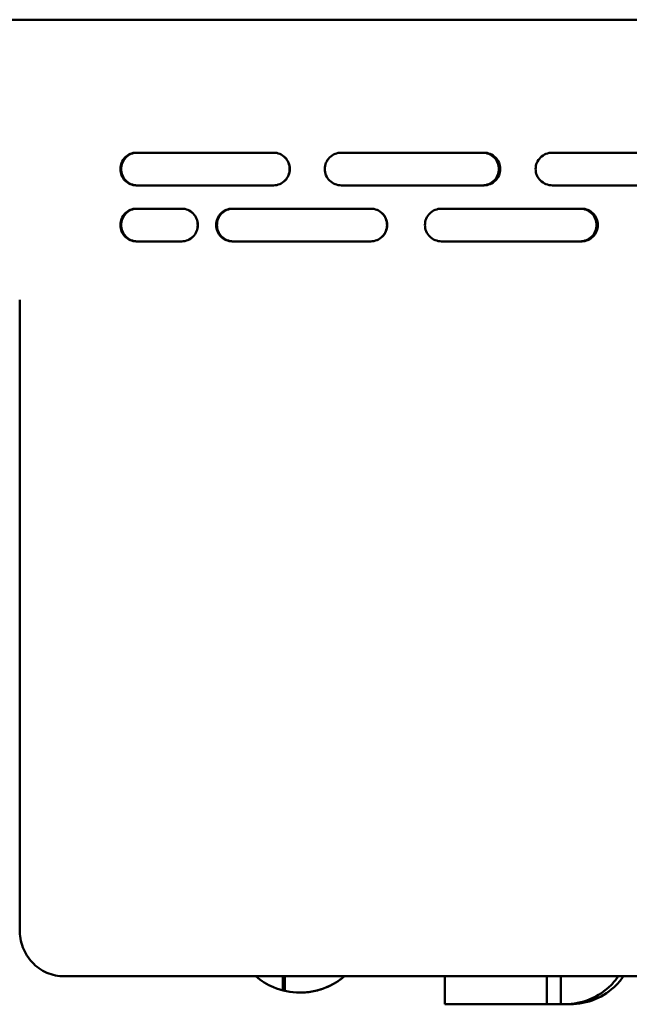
# Model space of a CAD drawing. Header units: millimetres. Extents: x -2199 to 5175, y -1387 to 1803.
# Tile 20 of 27: x 3979 to 4110, y 647 to 858. Entities that reach past the tile are written whole.
import ezdxf

# ---------------------------------------------------------------- set-up
doc = ezdxf.new("R2010")
doc.units = ezdxf.units.MM
doc.layers.add('Видимый контур (ГОСТ)', color=7, linetype='Continuous', lineweight=50)

msp = doc.modelspace()

# ---------------------------------------------------------------- linework, layer by layer
at = {"layer": 'Видимый контур (ГОСТ)'}
for p, q in [((4271.04, 858.01), (3930.51, 858.01)), ((4033.34, 829.51), (4003.93, 829.51)), ((4078.37, 829.51), (4047.89, 829.51)), ((4123.04, 829.51), (4093.06, 829.51)), ((4003.93, 822.51), (4033.34, 822.51)), ((4047.89, 822.51), (4078.37, 822.51)), ((4093.06, 822.51), (4123.04, 822.51)), ((4013.69, 817.51), (4003.93, 817.51)), ((4054.16, 817.51), (4024.47, 817.51)), ((4099.32, 817.51), (4069.29, 817.51)), ((4003.93, 810.51), (4013.69, 810.51)), ((4024.47, 810.51), (4054.16, 810.51)), ((4069.29, 810.51), (4099.32, 810.51)), ((3978.97, 798.01), (3978.97, 663.01)), ((4115.36, 653.01), (3988.46, 653.01)), ((4035.34, 653.01), (4035.34, 649.97)), ((4035.74, 649.87), (4035.74, 653.01)), ((4069.99, 647.01), (4069.99, 653.01)), ((4091.83, 653.01), (4091.83, 647.03)), ((4094.84, 647.03), (4094.84, 653.01)), ((4069.99, 647.01), (4088.99, 647.01)), ((4088.99, 647.03), (4088.98, 647.03)), ((4088.98, 647.01), (4088.98, 647.03)), ((4088.99, 647.03), (4096.87, 647.03)), ((4088.99, 647.03), (4088.99, 647.01))]:
    msp.add_line(p, q, dxfattribs=at)
for points, knots in [([(4003.93, 822.51), (4003.5, 822.51), (4003.05, 822.6), (4002.2, 822.96), (4001.82, 823.23), (4001.22, 823.86), (4000.96, 824.25), (4000.62, 825.1), (4000.53, 825.57), (4000.53, 826.01), (4000.53, 826.45), (4000.62, 826.91), (4000.96, 827.77), (4001.22, 828.16), (4001.82, 828.78), (4002.2, 829.06), (4003.05, 829.42), (4003.5, 829.51), (4003.93, 829.51)], [1.608875, 1.608875, 1.608875, 1.608875, 1.745755, 1.745755, 1.882634, 1.882634, 2.014278, 2.014278, 2.145922, 2.145922, 2.145922, 2.277566, 2.277566, 2.40921, 2.40921, 2.546089, 2.546089, 2.682969, 2.682969, 2.682969, 2.682969]), ([(4004.11, 829.51), (4003.69, 829.51), (4003.23, 829.42), (4002.38, 829.06), (4002, 828.78), (4001.4, 828.16), (4001.14, 827.77), (4000.8, 826.91), (4000.71, 826.45), (4000.71, 826.01), (4000.71, 825.57), (4000.8, 825.1), (4001.14, 824.25), (4001.4, 823.86), (4002, 823.23), (4002.38, 822.96), (4003.23, 822.6), (4003.69, 822.51), (4004.11, 822.51)], [1.609452, 1.609452, 1.609452, 1.609452, 1.74644, 1.74644, 1.883428, 1.883428, 2.015068, 2.015068, 2.146708, 2.146708, 2.146708, 2.278348, 2.278348, 2.409988, 2.409988, 2.546976, 2.546976, 2.683964, 2.683964, 2.683964, 2.683964]), ([(4033.32, 822.51), (4033.75, 822.51), (4034.22, 822.6), (4035.07, 822.95), (4035.46, 823.22), (4036.07, 823.85), (4036.34, 824.24), (4036.69, 825.1), (4036.78, 825.57), (4036.78, 826.45), (4036.69, 826.92), (4036.34, 827.78), (4036.07, 828.17), (4035.46, 828.79), (4035.07, 829.06), (4034.22, 829.42), (4033.75, 829.51), (4033.32, 829.51)], [0.52906, 0.52906, 0.52906, 0.52906, 0.661582, 0.661582, 0.794105, 0.794105, 0.9259, 0.9259, 1.057696, 1.057696, 1.189491, 1.189491, 1.321286, 1.321286, 1.453809, 1.453809, 1.586332, 1.586332, 1.586332, 1.586332]), ([(4033.34, 829.51), (4033.77, 829.51), (4034.24, 829.42), (4035.09, 829.06), (4035.48, 828.79), (4036.09, 828.17), (4036.36, 827.78), (4036.71, 826.92), (4036.8, 826.45), (4036.8, 825.57), (4036.71, 825.1), (4036.36, 824.24), (4036.09, 823.85), (4035.48, 823.22), (4035.09, 822.95), (4034.24, 822.6), (4033.77, 822.51), (4033.34, 822.51)], [0.52906, 0.52906, 0.52906, 0.52906, 0.661582, 0.661582, 0.794105, 0.794105, 0.9259, 0.9259, 1.057696, 1.057696, 1.189491, 1.189491, 1.321286, 1.321286, 1.453809, 1.453809, 1.586332, 1.586332, 1.586332, 1.586332]), ([(4047.89, 822.51), (4047.44, 822.51), (4046.95, 822.6), (4046.06, 822.96), (4045.65, 823.23), (4045.02, 823.86), (4044.74, 824.25), (4044.38, 825.1), (4044.29, 825.57), (4044.29, 826.01), (4044.29, 826.45), (4044.38, 826.91), (4044.74, 827.77), (4045.02, 828.16), (4045.65, 828.78), (4046.06, 829.06), (4046.95, 829.42), (4047.44, 829.51), (4047.89, 829.51)], [1.608875, 1.608875, 1.608875, 1.608875, 1.745755, 1.745755, 1.882634, 1.882634, 2.014278, 2.014278, 2.145922, 2.145922, 2.145922, 2.277566, 2.277566, 2.40921, 2.40921, 2.546089, 2.546089, 2.682969, 2.682969, 2.682969, 2.682969]), ([(4078.06, 829.51), (4078.51, 829.51), (4078.98, 829.42), (4079.84, 829.06), (4080.24, 828.79), (4080.86, 828.17), (4081.13, 827.78), (4081.49, 826.92), (4081.58, 826.45), (4081.58, 825.57), (4081.49, 825.1), (4081.13, 824.24), (4080.86, 823.85), (4080.24, 823.22), (4079.84, 822.95), (4078.98, 822.6), (4078.51, 822.51), (4078.06, 822.51)], [0.529095, 0.529095, 0.529095, 0.529095, 0.661631, 0.661631, 0.794168, 0.794168, 0.925962, 0.925962, 1.057757, 1.057757, 1.189551, 1.189551, 1.321345, 1.321345, 1.453882, 1.453882, 1.586419, 1.586419, 1.586419, 1.586419]), ([(4078.09, 822.51), (4078.53, 822.51), (4079, 822.6), (4079.87, 822.95), (4080.26, 823.22), (4080.88, 823.85), (4081.15, 824.24), (4081.51, 825.1), (4081.6, 825.57), (4081.6, 826.45), (4081.51, 826.92), (4081.15, 827.78), (4080.88, 828.17), (4080.26, 828.79), (4079.87, 829.06), (4079, 829.42), (4078.53, 829.51), (4078.09, 829.51)], [0.529095, 0.529095, 0.529095, 0.529095, 0.661631, 0.661631, 0.794168, 0.794168, 0.925962, 0.925962, 1.057757, 1.057757, 1.189551, 1.189551, 1.321345, 1.321345, 1.453882, 1.453882, 1.586419, 1.586419, 1.586419, 1.586419]), ([(4078.37, 829.51), (4078.81, 829.51), (4079.28, 829.42), (4080.14, 829.06), (4080.54, 828.79), (4081.16, 828.17), (4081.43, 827.78), (4081.79, 826.92), (4081.88, 826.45), (4081.88, 825.57), (4081.79, 825.1), (4081.43, 824.24), (4081.16, 823.85), (4080.54, 823.22), (4080.14, 822.95), (4079.28, 822.6), (4078.81, 822.51), (4078.37, 822.51)], [0.52906, 0.52906, 0.52906, 0.52906, 0.661582, 0.661582, 0.794105, 0.794105, 0.9259, 0.9259, 1.057696, 1.057696, 1.189491, 1.189491, 1.321286, 1.321286, 1.453809, 1.453809, 1.586332, 1.586332, 1.586332, 1.586332]), ([(4093.06, 822.51), (4092.6, 822.51), (4092.12, 822.6), (4091.22, 822.96), (4090.81, 823.23), (4090.17, 823.86), (4089.9, 824.25), (4089.54, 825.1), (4089.45, 825.57), (4089.45, 826.01), (4089.45, 826.45), (4089.54, 826.91), (4089.9, 827.77), (4090.17, 828.16), (4090.81, 828.78), (4091.22, 829.06), (4092.12, 829.42), (4092.6, 829.51), (4093.06, 829.51)], [1.608875, 1.608875, 1.608875, 1.608875, 1.745755, 1.745755, 1.882634, 1.882634, 2.014278, 2.014278, 2.145922, 2.145922, 2.145922, 2.277566, 2.277566, 2.40921, 2.40921, 2.546089, 2.546089, 2.682969, 2.682969, 2.682969, 2.682969]), ([(4003.93, 810.51), (4003.5, 810.51), (4003.05, 810.6), (4002.2, 810.96), (4001.82, 811.23), (4001.22, 811.86), (4000.96, 812.25), (4000.62, 813.1), (4000.53, 813.57), (4000.53, 814.01), (4000.53, 814.45), (4000.62, 814.91), (4000.96, 815.77), (4001.22, 816.16), (4001.82, 816.78), (4002.2, 817.06), (4003.05, 817.42), (4003.5, 817.51), (4003.93, 817.51)], [1.608875, 1.608875, 1.608875, 1.608875, 1.745755, 1.745755, 1.882634, 1.882634, 2.014278, 2.014278, 2.145922, 2.145922, 2.145922, 2.277566, 2.277566, 2.40921, 2.40921, 2.546089, 2.546089, 2.682969, 2.682969, 2.682969, 2.682969]), ([(4004.11, 817.51), (4003.69, 817.51), (4003.23, 817.42), (4002.38, 817.06), (4002, 816.78), (4001.4, 816.16), (4001.14, 815.77), (4000.8, 814.91), (4000.71, 814.45), (4000.71, 814.01), (4000.71, 813.57), (4000.8, 813.1), (4001.14, 812.25), (4001.4, 811.86), (4002, 811.23), (4002.38, 810.96), (4003.23, 810.6), (4003.69, 810.51), (4004.11, 810.51)], [1.609452, 1.609452, 1.609452, 1.609452, 1.74644, 1.74644, 1.883428, 1.883428, 2.015068, 2.015068, 2.146708, 2.146708, 2.146708, 2.278348, 2.278348, 2.409988, 2.409988, 2.546976, 2.546976, 2.683964, 2.683964, 2.683964, 2.683964]), ([(4013.67, 810.51), (4014.1, 810.51), (4014.56, 810.6), (4015.41, 810.96), (4015.79, 811.23), (4016.4, 811.85), (4016.66, 812.24), (4017.01, 813.1), (4017.09, 813.57), (4017.09, 814.45), (4017.01, 814.91), (4016.66, 815.77), (4016.4, 816.16), (4015.79, 816.79), (4015.41, 817.06), (4014.56, 817.42), (4014.1, 817.51), (4013.67, 817.51)], [0.53358, 0.53358, 0.53358, 0.53358, 0.668257, 0.668257, 0.802934, 0.802934, 0.93461, 0.93461, 1.066287, 1.066287, 1.197963, 1.197963, 1.329639, 1.329639, 1.464316, 1.464316, 1.598993, 1.598993, 1.598993, 1.598993]), ([(4013.69, 817.51), (4014.12, 817.51), (4014.58, 817.42), (4015.43, 817.06), (4015.81, 816.79), (4016.42, 816.16), (4016.68, 815.77), (4017.03, 814.91), (4017.12, 814.45), (4017.12, 813.57), (4017.03, 813.1), (4016.68, 812.24), (4016.42, 811.85), (4015.81, 811.23), (4015.43, 810.96), (4014.58, 810.6), (4014.12, 810.51), (4013.69, 810.51)], [0.53358, 0.53358, 0.53358, 0.53358, 0.668257, 0.668257, 0.802934, 0.802934, 0.93461, 0.93461, 1.066287, 1.066287, 1.197963, 1.197963, 1.329639, 1.329639, 1.464316, 1.464316, 1.598993, 1.598993, 1.598993, 1.598993]), ([(4024.47, 810.51), (4024.04, 810.51), (4023.58, 810.6), (4022.73, 810.96), (4022.34, 811.23), (4021.73, 811.85), (4021.47, 812.24), (4021.12, 813.1), (4021.04, 813.57), (4021.04, 814.01), (4021.04, 814.45), (4021.12, 814.92), (4021.47, 815.78), (4021.73, 816.17), (4022.34, 816.79), (4022.73, 817.06), (4023.58, 817.42), (4024.04, 817.51), (4024.47, 817.51)], [1.590927, 1.590927, 1.590927, 1.590927, 1.724507, 1.724507, 1.858088, 1.858088, 1.989868, 1.989868, 2.121647, 2.121647, 2.121647, 2.253426, 2.253426, 2.385206, 2.385206, 2.518787, 2.518787, 2.652368, 2.652368, 2.652368, 2.652368]), ([(4024.65, 817.51), (4024.22, 817.51), (4023.76, 817.42), (4022.91, 817.06), (4022.52, 816.79), (4021.91, 816.17), (4021.65, 815.78), (4021.3, 814.92), (4021.21, 814.45), (4021.21, 814.01), (4021.21, 813.57), (4021.3, 813.1), (4021.65, 812.24), (4021.91, 811.85), (4022.52, 811.23), (4022.91, 810.96), (4023.76, 810.6), (4024.22, 810.51), (4024.65, 810.51)], [1.59111, 1.59111, 1.59111, 1.59111, 1.724727, 1.724727, 1.858344, 1.858344, 1.990122, 1.990122, 2.1219, 2.1219, 2.1219, 2.253678, 2.253678, 2.385457, 2.385457, 2.519074, 2.519074, 2.652691, 2.652691, 2.652691, 2.652691]), ([(4054.14, 810.51), (4054.58, 810.51), (4055.05, 810.6), (4055.91, 810.95), (4056.3, 811.22), (4056.92, 811.84), (4057.19, 812.24), (4057.54, 813.1), (4057.63, 813.57), (4057.63, 814.45), (4057.54, 814.92), (4057.19, 815.78), (4056.92, 816.17), (4056.3, 816.79), (4055.91, 817.06), (4055.05, 817.42), (4054.58, 817.51), (4054.14, 817.51)], [0.527373, 0.527373, 0.527373, 0.527373, 0.659216, 0.659216, 0.791059, 0.791059, 0.922903, 0.922903, 1.054746, 1.054746, 1.186589, 1.186589, 1.318432, 1.318432, 1.450276, 1.450276, 1.582119, 1.582119, 1.582119, 1.582119]), ([(4054.16, 817.51), (4054.6, 817.51), (4055.07, 817.42), (4055.93, 817.06), (4056.32, 816.79), (4056.94, 816.17), (4057.21, 815.78), (4057.56, 814.92), (4057.65, 814.45), (4057.65, 813.57), (4057.56, 813.1), (4057.21, 812.24), (4056.94, 811.84), (4056.32, 811.22), (4055.93, 810.95), (4055.07, 810.6), (4054.6, 810.51), (4054.16, 810.51)], [0.527373, 0.527373, 0.527373, 0.527373, 0.659216, 0.659216, 0.791059, 0.791059, 0.922903, 0.922903, 1.054746, 1.054746, 1.186589, 1.186589, 1.318432, 1.318432, 1.450276, 1.450276, 1.582119, 1.582119, 1.582119, 1.582119]), ([(4069.29, 810.51), (4068.85, 810.51), (4068.37, 810.6), (4067.5, 810.96), (4067.1, 811.23), (4066.47, 811.85), (4066.2, 812.24), (4065.84, 813.1), (4065.75, 813.57), (4065.75, 814.01), (4065.75, 814.45), (4065.84, 814.92), (4066.2, 815.78), (4066.47, 816.17), (4067.1, 816.79), (4067.5, 817.06), (4068.37, 817.42), (4068.85, 817.51), (4069.29, 817.51)], [1.590927, 1.590927, 1.590927, 1.590927, 1.724507, 1.724507, 1.858088, 1.858088, 1.989868, 1.989868, 2.121647, 2.121647, 2.121647, 2.253426, 2.253426, 2.385206, 2.385206, 2.518787, 2.518787, 2.652368, 2.652368, 2.652368, 2.652368]), ([(4099.02, 817.51), (4099.45, 817.51), (4099.92, 817.42), (4100.77, 817.06), (4101.16, 816.79), (4101.77, 816.17), (4102.04, 815.78), (4102.39, 814.92), (4102.48, 814.45), (4102.48, 813.57), (4102.39, 813.1), (4102.04, 812.24), (4101.77, 811.84), (4101.16, 811.22), (4100.77, 810.95), (4099.92, 810.6), (4099.45, 810.51), (4099.02, 810.51)], [0.527373, 0.527373, 0.527373, 0.527373, 0.659217, 0.659217, 0.79106, 0.79106, 0.922903, 0.922903, 1.054746, 1.054746, 1.18659, 1.18659, 1.318433, 1.318433, 1.450276, 1.450276, 1.58212, 1.58212, 1.58212, 1.58212]), ([(4099.04, 810.51), (4099.47, 810.51), (4099.94, 810.6), (4100.79, 810.95), (4101.18, 811.22), (4101.79, 811.84), (4102.06, 812.24), (4102.41, 813.1), (4102.5, 813.57), (4102.5, 814.45), (4102.41, 814.92), (4102.06, 815.78), (4101.79, 816.17), (4101.18, 816.79), (4100.79, 817.06), (4099.94, 817.42), (4099.47, 817.51), (4099.04, 817.51)], [0.527373, 0.527373, 0.527373, 0.527373, 0.659217, 0.659217, 0.79106, 0.79106, 0.922903, 0.922903, 1.054746, 1.054746, 1.18659, 1.18659, 1.318433, 1.318433, 1.450276, 1.450276, 1.58212, 1.58212, 1.58212, 1.58212]), ([(4099.32, 817.51), (4099.75, 817.51), (4100.21, 817.42), (4101.07, 817.06), (4101.46, 816.79), (4102.07, 816.17), (4102.34, 815.78), (4102.69, 814.92), (4102.78, 814.45), (4102.78, 813.57), (4102.69, 813.1), (4102.34, 812.24), (4102.07, 811.84), (4101.46, 811.22), (4101.07, 810.95), (4100.21, 810.6), (4099.75, 810.51), (4099.32, 810.51)], [0.527373, 0.527373, 0.527373, 0.527373, 0.659216, 0.659216, 0.791059, 0.791059, 0.922903, 0.922903, 1.054746, 1.054746, 1.186589, 1.186589, 1.318432, 1.318432, 1.450276, 1.450276, 1.582119, 1.582119, 1.582119, 1.582119]), ([(3988.46, 653.01), (3987.25, 653.01), (3985.96, 653.26), (3983.58, 654.29), (3982.49, 655.08), (3980.84, 656.88), (3980.14, 657.99), (3979.21, 660.43), (3978.97, 661.76), (3978.97, 663.01)], [4.681054, 4.681054, 4.681054, 4.681054, 5.081337, 5.081337, 5.48162, 5.48162, 5.856838, 5.856838, 6.232056, 6.232056, 6.232056, 6.232056]), ([(4038.98, 649.51), (4037.03, 649.51), (4035.11, 649.9), (4031.94, 651.25), (4030.67, 652.04), (4029.54, 653.01)], [0, 0, 0, 0, 0.594419, 0.594419, 1.049633, 1.049633, 1.049633, 1.049633]), ([(4048.51, 653.01), (4047.43, 652.09), (4046.22, 651.34), (4043.97, 650.35), (4042.98, 650.03), (4040.99, 649.61), (4039.99, 649.51), (4038.98, 649.51)], [3.679724, 3.679724, 3.679724, 3.679724, 4.109024, 4.109024, 4.423064, 4.423064, 4.727967, 4.727967, 4.727967, 4.727967]), ([(4038.98, 649.51), (4040.93, 649.51), (4042.87, 649.9), (4046.06, 651.25), (4047.35, 652.04), (4048.51, 653.01)], [0.000775, 0.000775, 0.000775, 0.000775, 0.594881, 0.594881, 1.050098, 1.050098, 1.050098, 1.050098]), ([(4095.74, 647.03), (4097.5, 647.03), (4099.37, 647.38), (4102.81, 648.81), (4104.37, 649.89), (4106.16, 651.7), (4106.68, 652.33), (4107.14, 653.01)], [2.127932, 2.127932, 2.127932, 2.127932, 2.659526, 2.659526, 3.19112, 3.19112, 3.429041, 3.429041, 3.429041, 3.429041]), ([(4108.26, 653.01), (4107.79, 652.33), (4107.27, 651.7), (4105.48, 649.89), (4103.92, 648.81), (4100.49, 647.38), (4098.62, 647.03), (4096.87, 647.03)], [-3.427881, -3.427881, -3.427881, -3.427881, -3.188463, -3.188463, -2.657802, -2.657802, -2.127141, -2.127141, -2.127141, -2.127141])]:
    msp.add_open_spline(points, degree=3, knots=knots, dxfattribs=at)

doc.saveas('drawing.dxf')
